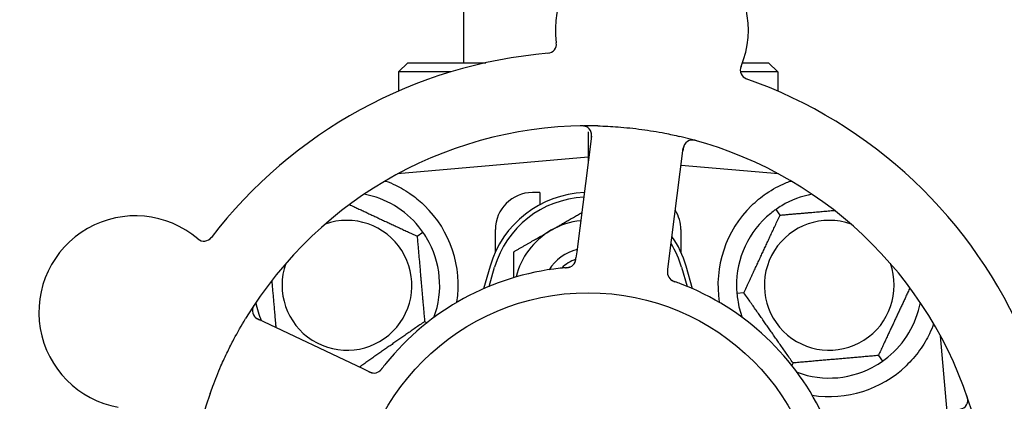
# Model space of a CAD drawing. Header units: inches. Extents: x 24 to 1128, y -69 to 748.
# Tile 32 of 256: x 120.07 to 123.39, y 225.5 to 226.79. Entities that reach past the tile are written whole.
import ezdxf

# ---------------------------------------------------------------- set-up
doc = ezdxf.new("R2010")
doc.units = ezdxf.units.IN
doc.header["$LTSCALE"] = 32
doc.header["$MEASUREMENT"] = 0
doc.layers.add('Dimension (ANSI)', color=7, linetype='Continuous', lineweight=25)
doc.layers.add('Visible (ANSI)', color=7, linetype='Continuous', lineweight=30)
doc.styles.add('Note Text (ANSI)', font='tahoma.ttf')
doc.dimstyles.new('SB Fraction-16 (ANSI)', dxfattribs={"dimscale": 32, "dimtxt": 0.125, "dimasz": 0.098425, "dimexe": 0.125, "dimexo": 0.0625, "dimgap": 0.031496, "dimtad": 0, "dimtih": 1, "dimtoh": 1, "dimdec": 4, "dimrnd": 1e-08, "dimzin": 0, "dimdsep": 46, "dimlunit": 5, "dimtxsty": 'Note Text (ANSI)', "dimcen": 0.09, "dimdle": 0.393701, "dimclrd": 256, "dimclre": 256, "dimclrt": 256, "dimadec": 0, "dimazin": 3, "dimtfac": 0.96, "dimtofl": 0, "dimtmove": 0, "dimatfit": 3, "dimfxl": 1, "dimfrac": 2, "dimtolj": 1, "dimtzin": 12, "dimlwd": -1, "dimlwe": -1, "dimarcsym": 0})

# ---------------------------------------------------------------- blocks, each defined once
blk = doc.blocks.new('*D15')
at = {"layer": 'Defpoints', "color": 0, "transparency": 16777216}
for p in [(157.2904, 468.9837), (65.9568, 162.272), (120.1654, 162.272)]:
    blk.add_point(p, dxfattribs=at)
at = {"layer": 'Dimension (ANSI)', "transparency": 16777216}
for p, q in [((155.2904, 468.9837), (61.9568, 468.9837)), ((65.9568, 465.8341), (65.9568, 331.6609)), ((65.9568, 165.4216), (65.9568, 324.5948)), ((118.1654, 162.272), (61.9568, 162.272))]:
    blk.add_line(p, q, dxfattribs=at)
for points in [[(65.4319, 465.8341), (66.4817, 465.8341), (65.9568, 468.9837)], [(65.4319, 165.4216), (66.4817, 165.4216), (65.9568, 162.272)]]:
    blk.add_solid(points, dxfattribs=at)
at = {"layer": 'Dimension (ANSI)', "transparency": 16777216, "insert": (53.754, 330.653), "char_height": 4, "attachment_point": 1, "style": 'Note Text (ANSI)'}
blk.add_mtext('\\A1;306 11/16', dxfattribs=at)

msp = doc.modelspace()

# ---------------------------------------------------------------- linework, layer by layer
at = {"layer": 'Visible (ANSI)'}
for p, q in [((121.56611, 228.8722), (121.56611, 226.6407)), ((121.37861, 226.6407), (121.34736, 226.60945)), ((121.37861, 226.6407), (121.64173, 226.6407)), ((122.50638, 226.6407), (122.59361, 226.6407)), ((122.59361, 226.6407), (122.62486, 226.60945)), ((121.52213, 226.60945), (121.34736, 226.60945)), ((121.34736, 226.60945), (121.34736, 226.54517)), ((122.62486, 226.60945), (122.49974, 226.60945)), ((122.62486, 226.60945), (122.62486, 226.54517)), ((121.99787, 226.39283), (121.94782, 226.00302)), ((121.98611, 226.40794), (121.98611, 226.32195)), ((122.25679, 225.96335), (122.30684, 226.35316)), ((121.98611, 226.32195), (121.34412, 226.26578)), ((121.98611, 226.32195), (121.98611, 226.30119)), ((121.98874, 226.32172), (121.98611, 226.32195)), ((122.62809, 226.26578), (122.29931, 226.29455)), ((121.34736, 226.26753), (121.34736, 226.26607)), ((122.62486, 226.26753), (122.62486, 226.26607)), ((121.82361, 226.2032), (121.79861, 226.2032)), ((121.82361, 226.2032), (121.82361, 226.16237)), ((122.63303, 226.12717), (122.61937, 226.14669)), ((121.41008, 226.05628), (121.42959, 226.06994)), ((121.67361, 226.00266), (121.67361, 226.0782)), ((122.29861, 226.0782), (122.29861, 226.00266)), ((121.94782, 226.00302), (121.94529, 225.98329)), ((122.25426, 225.94364), (122.25679, 225.96335)), ((121.65611, 225.9557), (121.63378, 225.87913)), ((121.65236, 225.88705), (121.67111, 225.95133)), ((122.30111, 225.95133), (122.31986, 225.88705)), ((122.33844, 225.87913), (122.31611, 225.9557)), ((122.51103, 225.86554), (122.4873, 225.86347)), ((121.22793, 225.60916), (120.87266, 225.77722)), ((121.43524, 225.7687), (121.44366, 225.76477)), ((123.19602, 225.46495), (123.17369, 225.72019)), ((122.67661, 225.62907), (122.67268, 225.62065)), ((122.96419, 225.65423), (122.97785, 225.63472)), ((121.24589, 225.60066), (121.22793, 225.60916))]:
    msp.add_line(p, q, dxfattribs=at)
msp.add_circle((121.98611, 225.0782), 0.7875, dxfattribs=at)
for centre, radius, start, end in [((122.20101, 226.75196), 0.325, 337.56477, 187.80207), ((121.84806, 226.7036), 0.03125, 274.85452, 7.80207), ((121.98611, 225.0782), 1.6, 94.81714, 142.5497), ((122.5303, 226.616), 0.03125, 157.56477, 250.51231), ((121.98611, 225.0782), 1.6, 22.81714, 70.5497), ((121.98611, 225.0782), 1.35, 88.62287, 148.74397), ((121.96688, 226.39681), 0.03125, 352.68342, 90.83549), ((121.98611, 225.0782), 1.35, 16.62287, 76.74397), ((122.33783, 226.34918), 0.03125, 74.53135, 172.68342), ((121.17361, 225.8907), 0.3125, 39.15807, 79.28378), ((121.98611, 225.85945), 0.34375, 92.10255, 163.7398), ((121.79861, 226.0782), 0.125, 90, 180), ((122.79861, 225.8907), 0.3125, 100.71622, 120.84193), ((121.17361, 225.8907), 0.375, 351.21293, 45.72238), ((121.98611, 225.85945), 0.32812, 92.55546, 163.7398), ((122.79861, 225.8907), 0.375, 134.27762, 188.78707), ((122.17361, 226.0782), 0.125, 0, 31.69426), ((122.79861, 225.8907), 0.3125, 129.15807, 180.84193), ((120.46068, 225.79981), 0.325, 49.56477, 259.80207), ((121.17361, 225.8907), 0.21875, 160.34111, 109.65889), ((121.98611, 225.85945), 0.25, 95.68783, 120), ((122.79861, 225.8907), 0.21875, 70.34111, 19.65889), ((121.98611, 225.85945), 0.25, 120, 166.26096), ((120.69174, 226.07097), 0.03125, 229.56477, 322.51231), ((121.17361, 225.8907), 0.3125, 339.72028, 30.84193), ((121.98611, 225.85945), 0.32812, 16.2602, 31.61609), ((121.98611, 225.85945), 0.34375, 16.2602, 34.73634), ((121.98611, 225.85945), 0.15607, 103.81163, 147.53073), ((121.98611, 225.85945), 0.126, 109.2275, 134.92348), ((121.91356, 225.98154), 0.03125, 293.46904, 335.46837), ((121.98611, 225.0782), 0.875, 96.19111, 141.17573), ((122.28451, 225.93391), 0.03125, 190.67765, 232.13682), ((121.98611, 225.0782), 0.875, 24.19111, 69.17573), ((121.17361, 225.8907), 0.3125, 190.71622, 202.42184), ((122.79861, 225.8907), 0.3125, 189.15807, 200.27972), ((122.79861, 225.8907), 0.3125, 309.15807, 349.28378), ((120.88602, 225.80547), 0.03125, 146.53135, 244.68342), ((121.26449, 225.62643), 0.03125, 262.67765, 304.13682), ((122.79861, 225.8907), 0.3125, 249.72028, 300.84193), ((122.79861, 225.8907), 0.375, 261.21293, 313.75453), ((121.98611, 225.0782), 1.35, 160.62287, 220.74397), ((123.23424, 225.50396), 0.03125, 280.68342, 18.83549)]:
    msp.add_arc(centre, radius, start, end, dxfattribs=at)
for points, knots in [([(121.98006, 226.42515), (121.9798, 226.42526), (121.97946, 226.4254), (121.97835, 226.42585), (121.97746, 226.42616), (121.97545, 226.42673), (121.97422, 226.42702), (121.97205, 226.42738), (121.97135, 226.42747), (121.9696, 226.42768), (121.96851, 226.42778), (121.96618, 226.42792), (121.96492, 226.42796), (121.96295, 226.42798), (121.96222, 226.42798), (121.96076, 226.42796), (121.96005, 226.42795), (121.95933, 226.42794)], [0.051298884, 0.051298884, 0.051298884, 0.051298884, 0.057269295, 0.057269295, 0.069785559, 0.069785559, 0.08363266, 0.08363266, 0.08945843, 0.08945843, 0.097820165, 0.097820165, 0.107290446, 0.107290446, 0.113094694, 0.113094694, 0.118968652, 0.118968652, 0.118968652, 0.118968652]), ([(122.01855, 226.42781), (122.04147, 226.42726), (122.06424, 226.42613), (122.11358, 226.42244), (122.14045, 226.41962), (122.1934, 226.41245), (122.21917, 226.40819), (122.26177, 226.39987), (122.27873, 226.39622), (122.29567, 226.39223)], [-0.73118965, -0.73118965, -0.73118965, -0.73118965, -0.55244576, -0.55244576, -0.34137939, -0.34137939, -0.13566771, -0.13566771, 0, 0, 0, 0]), ([(121.99684, 226.38479), (121.99696, 226.38572), (121.99708, 226.38667), (121.99752, 226.39033), (121.99776, 226.39304), (121.99787, 226.39759), (121.99778, 226.39954), (121.99743, 226.40271), (121.99717, 226.40413), (121.9966, 226.40634), (121.99635, 226.40716), (121.99605, 226.40801), (121.99598, 226.40819), (121.99592, 226.40834)], [0, 0, 0, 0, 0.007248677, 0.007248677, 0.028564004, 0.028564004, 0.047482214, 0.047482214, 0.065361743, 0.065361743, 0.076705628, 0.076705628, 0.079955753, 0.079955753, 0.079955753, 0.079955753]), ([(122.31259, 226.3676), (122.31242, 226.36736), (122.31221, 226.36706), (122.31124, 226.36555), (122.3104, 226.36401), (122.30915, 226.36109), (122.30864, 226.35967), (122.30757, 226.35594), (122.30705, 226.35355), (122.30647, 226.35003), (122.30632, 226.349), (122.30605, 226.34701), (122.30593, 226.34605), (122.3058, 226.3451)], [0.058736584, 0.058736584, 0.058736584, 0.058736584, 0.064782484, 0.064782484, 0.086145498, 0.086145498, 0.103238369, 0.103238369, 0.123434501, 0.123434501, 0.131598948, 0.131598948, 0.13893919, 0.13893919, 0.13893919, 0.13893919]), ([(122.35298, 226.3774), (122.35237, 226.37757), (122.35177, 226.37774), (122.35016, 226.37818), (122.34912, 226.37845), (122.34718, 226.37892), (122.34627, 226.37912), (122.34395, 226.37959), (122.3425, 226.37982), (122.33997, 226.38013), (122.33884, 226.38022), (122.33691, 226.38029), (122.33608, 226.38028), (122.33442, 226.38021), (122.33363, 226.38013), (122.33274, 226.38001), (122.33255, 226.37998), (122.33239, 226.37995)], [0, 0, 0, 0, 0.005149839, 0.005149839, 0.013554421, 0.013554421, 0.020527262, 0.020527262, 0.031641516, 0.031641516, 0.041623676, 0.041623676, 0.051235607, 0.051235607, 0.06373445, 0.06373445, 0.067355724, 0.067355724, 0.067355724, 0.067355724]), ([(121.30471, 226.24204), (121.31551, 226.23801), (121.32654, 226.23329), (121.35465, 226.21971), (121.37428, 226.20834), (121.40801, 226.184), (121.42242, 226.17185), (121.43541, 226.15919)], [1.39731378, 1.39731378, 1.39731378, 1.39731378, 1.49356897, 1.49356897, 1.66386875, 1.66386875, 1.79881771, 1.79881771, 1.79881771, 1.79881771]), ([(122.53681, 226.15919), (122.55195, 226.17395), (122.5689, 226.18787), (122.60791, 226.21464), (122.63032, 226.22655), (122.65605, 226.2376), (122.66176, 226.23989), (122.66751, 226.24204)], [0.55181372, 0.55181372, 0.55181372, 0.55181372, 0.71000954, 0.71000954, 0.90366002, 0.90366002, 0.95550669, 0.95550669, 0.95550669, 0.95550669]), ([(121.94143, 225.96742), (121.94147, 225.9675), (121.94152, 225.96759), (121.94165, 225.96786), (121.94174, 225.96807), (121.94216, 225.96898), (121.94251, 225.96985), (121.94324, 225.972), (121.94362, 225.97338), (121.94425, 225.97623), (121.94451, 225.97772), (121.94484, 225.97988), (121.94493, 225.98055), (121.94507, 225.98157), (121.94511, 225.98191), (121.9452, 225.98258), (121.94524, 225.98291), (121.94528, 225.98324)], [0.038929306, 0.038929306, 0.038929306, 0.038929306, 0.040726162, 0.040726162, 0.043941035, 0.043941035, 0.054249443, 0.054249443, 0.066768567, 0.066768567, 0.078206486, 0.078206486, 0.083402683, 0.083402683, 0.086046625, 0.086046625, 0.088630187, 0.088630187, 0.088630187, 0.088630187]), ([(121.94179, 225.96814), (121.94179, 225.96814), (121.9418, 225.96815), (121.94183, 225.96821), (121.94192, 225.96842), (121.9422, 225.96905), (121.94241, 225.96955), (121.94285, 225.97068), (121.94306, 225.97132), (121.94331, 225.97213), (121.94337, 225.97234), (121.9438, 225.97387), (121.94419, 225.97566), (121.94466, 225.97857), (121.94478, 225.97944), (121.94497, 225.98081), (121.94503, 225.98128), (121.94516, 225.98224), (121.94522, 225.98275), (121.94528, 225.98324)], [0.028019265, 0.028019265, 0.028019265, 0.028019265, 0.028672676, 0.028672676, 0.033062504, 0.033062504, 0.040781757, 0.040781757, 0.051074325, 0.051074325, 0.054504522, 0.054504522, 0.075062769, 0.075062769, 0.083066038, 0.083066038, 0.087153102, 0.087153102, 0.091266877, 0.091266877, 0.091266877, 0.091266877]), ([(121.91016, 225.9499), (121.90968, 225.94986), (121.90917, 225.94981), (121.90863, 225.94976), (121.90375, 225.94933), (121.89709, 225.94868), (121.89174, 225.9481)], [0.48080563, 0.48080563, 0.48080563, 0.48080563, 0.5329828, 0.5329828, 0.5329828, 1, 1, 1, 1]), ([(121.9102, 225.9499), (121.91049, 225.94993), (121.91079, 225.94995), (121.9116, 225.95003), (121.91211, 225.95007), (121.91369, 225.95022), (121.91478, 225.95034), (121.91703, 225.95062), (121.91822, 225.9508), (121.92055, 225.95122), (121.92164, 225.95147), (121.92378, 225.95205), (121.92472, 225.95238), (121.92588, 225.95283), (121.92619, 225.95296), (121.92643, 225.95306)], [0.001596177, 0.001596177, 0.001596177, 0.001596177, 0.00393777, 0.00393777, 0.007842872, 0.007842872, 0.016055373, 0.016055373, 0.025513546, 0.025513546, 0.037191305, 0.037191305, 0.054193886, 0.054193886, 0.06155888, 0.06155888, 0.06155888, 0.06155888]), ([(121.9102, 225.9499), (121.91074, 225.94995), (121.91129, 225.95), (121.91237, 225.95009), (121.91291, 225.95014), (121.91472, 225.95032), (121.91599, 225.95046), (121.91804, 225.95075), (121.91888, 225.95088), (121.92079, 225.95124), (121.92178, 225.95147), (121.92351, 225.95195), (121.92428, 225.95221), (121.92549, 225.95266), (121.92598, 225.95287), (121.92627, 225.95299), (121.92631, 225.95301), (121.92633, 225.95302), (121.92633, 225.95302), (121.92633, 225.95302)], [0, 0, 0, 0, 0.004180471, 0.004180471, 0.008305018, 0.008305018, 0.018114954, 0.018114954, 0.025612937, 0.025612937, 0.036850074, 0.036850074, 0.047489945, 0.047489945, 0.056089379, 0.056089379, 0.058286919, 0.058286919, 0.058652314, 0.058652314, 0.058652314, 0.058652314]), ([(122.25426, 225.94364), (122.25419, 225.94312), (122.25412, 225.94259), (122.25399, 225.94156), (122.25393, 225.94106), (122.2538, 225.93993), (122.25373, 225.93931), (122.25349, 225.93709), (122.25339, 225.93567), (122.25332, 225.93343), (122.25333, 225.93246), (122.25345, 225.9307), (122.25353, 225.92993), (122.25371, 225.92867), (122.25381, 225.92812), (122.25387, 225.92779), (122.25388, 225.92775), (122.25388, 225.92775), (122.25388, 225.92775), (122.25388, 225.92775)], [0, 0, 0, 0, 0.004355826, 0.004355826, 0.008687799, 0.008687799, 0.014307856, 0.014307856, 0.029588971, 0.029588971, 0.043844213, 0.043844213, 0.054171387, 0.054171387, 0.06195455, 0.06195455, 0.063871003, 0.063871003, 0.063878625, 0.063878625, 0.063878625, 0.063878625]), ([(122.25425, 225.9436), (122.25421, 225.9433), (122.25418, 225.94301), (122.25397, 225.94139), (122.2538, 225.94002), (122.25353, 225.93716), (122.25343, 225.93564), (122.25337, 225.93294), (122.25341, 225.93172), (122.2536, 225.92946), (122.25376, 225.92838), (122.25394, 225.92748), (122.25396, 225.92735), (122.25399, 225.92723)], [0, 0, 0, 0, 0.002309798, 0.002309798, 0.012623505, 0.012623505, 0.02433842, 0.02433842, 0.035397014, 0.035397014, 0.047442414, 0.047442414, 0.049661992, 0.049661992, 0.049661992, 0.049661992]), ([(122.26474, 225.90971), (122.26493, 225.90957), (122.26516, 225.90938), (122.26587, 225.90886), (122.26639, 225.90849), (122.26753, 225.90777), (122.26813, 225.9074), (122.26937, 225.90673), (122.26999, 225.90641), (122.2715, 225.90568), (122.27244, 225.90526), (122.27384, 225.90467), (122.27427, 225.9045), (122.27581, 225.90389), (122.27698, 225.90346), (122.2785, 225.90291), (122.27888, 225.90277), (122.27942, 225.90258), (122.27959, 225.90252), (122.27975, 225.90246)], [0.044252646, 0.044252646, 0.044252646, 0.044252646, 0.05067159, 0.05067159, 0.061250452, 0.061250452, 0.07105005, 0.07105005, 0.078610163, 0.078610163, 0.087196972, 0.087196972, 0.090753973, 0.090753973, 0.100050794, 0.100050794, 0.103147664, 0.103147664, 0.104517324, 0.104517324, 0.104517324, 0.104517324]), ([(122.26503, 225.90948), (122.26503, 225.90948), (122.26506, 225.90946), (122.26517, 225.90937), (122.26528, 225.90929), (122.26563, 225.90901), (122.26593, 225.9088), (122.26694, 225.9081), (122.26773, 225.90759), (122.26948, 225.90662), (122.27041, 225.90615), (122.27264, 225.90513), (122.27399, 225.90458), (122.27662, 225.90358), (122.27793, 225.90311), (122.27939, 225.90259), (122.27957, 225.90252), (122.27975, 225.90246)], [0.030853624, 0.030853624, 0.030853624, 0.030853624, 0.032941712, 0.032941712, 0.036385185, 0.036385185, 0.042347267, 0.042347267, 0.055267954, 0.055267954, 0.065838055, 0.065838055, 0.077516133, 0.077516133, 0.087897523, 0.087897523, 0.089364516, 0.089364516, 0.089364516, 0.089364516]), ([(120.86387, 225.82859), (120.86352, 225.82806), (120.86318, 225.82755), (120.86225, 225.82615), (120.86167, 225.82524), (120.86063, 225.82354), (120.86016, 225.82275), (120.859, 225.82068), (120.85832, 225.81937), (120.85725, 225.81706), (120.85682, 225.81601), (120.85615, 225.8142), (120.8559, 225.81341), (120.85546, 225.81181), (120.85529, 225.81103), (120.85513, 225.81014), (120.8551, 225.80996), (120.85508, 225.8098)], [0, 0, 0, 0, 0.005149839, 0.005149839, 0.013554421, 0.013554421, 0.020527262, 0.020527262, 0.031641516, 0.031641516, 0.041623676, 0.041623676, 0.051235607, 0.051235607, 0.06373445, 0.06373445, 0.067355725, 0.067355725, 0.067355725, 0.067355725]), ([(120.71258, 225.52611), (120.71547, 225.53432), (120.71844, 225.54251), (120.73011, 225.57376), (120.73928, 225.5964), (120.75632, 225.63538), (120.76388, 225.65176), (120.77848, 225.68182), (120.78542, 225.69552), (120.805, 225.73256), (120.81812, 225.75571), (120.83205, 225.77867)], [-0.73117437, -0.73117437, -0.73117437, -0.73117437, -0.66329539, -0.66329539, -0.47009836, -0.47009836, -0.32966499, -0.32966499, -0.20932583, -0.20932583, 0, 0, 0, 0]), ([(120.8607, 225.78715), (120.86088, 225.78691), (120.86111, 225.78662), (120.86224, 225.78523), (120.86345, 225.78396), (120.86583, 225.78187), (120.86703, 225.78094), (120.87024, 225.77878), (120.87236, 225.77754), (120.87552, 225.77591), (120.87646, 225.77544), (120.87827, 225.77456), (120.87914, 225.77415), (120.88, 225.77374)], [0.058736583, 0.058736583, 0.058736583, 0.058736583, 0.064782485, 0.064782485, 0.086145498, 0.086145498, 0.103238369, 0.103238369, 0.123434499, 0.123434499, 0.131598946, 0.131598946, 0.138939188, 0.138939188, 0.138939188, 0.138939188]), ([(123.15044, 225.76133), (123.14628, 225.75003), (123.14146, 225.73832), (123.12774, 225.70992), (123.11651, 225.69046), (123.08969, 225.65318), (123.07414, 225.63534), (123.05795, 225.61984)], [1.39089206, 1.39089206, 1.39089206, 1.39089206, 1.4959744, 1.4959744, 1.66977331, 1.66977331, 1.84048199, 1.84048199, 1.84048199, 1.84048199]), ([(121.24589, 225.60066), (121.24637, 225.60044), (121.24685, 225.60021), (121.24778, 225.59977), (121.24824, 225.59955), (121.24927, 225.59908), (121.24984, 225.59882), (121.25188, 225.59791), (121.2532, 225.59737), (121.25531, 225.59662), (121.25624, 225.59633), (121.25795, 225.59589), (121.2587, 225.59573), (121.25995, 225.59551), (121.26051, 225.59543), (121.26084, 225.59539), (121.26088, 225.59539), (121.26088, 225.59539), (121.26088, 225.59539), (121.26088, 225.59539)], [0, 0, 0, 0, 0.004355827, 0.004355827, 0.008687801, 0.008687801, 0.014307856, 0.014307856, 0.029588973, 0.029588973, 0.043844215, 0.043844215, 0.054171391, 0.054171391, 0.061954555, 0.061954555, 0.063871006, 0.063871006, 0.063878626, 0.063878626, 0.063878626, 0.063878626]), ([(121.24593, 225.60064), (121.2462, 225.60052), (121.24646, 225.60039), (121.24794, 225.59969), (121.24919, 225.59911), (121.25183, 225.59796), (121.25324, 225.5974), (121.25579, 225.59652), (121.25697, 225.59618), (121.25917, 225.59565), (121.26025, 225.59548), (121.26116, 225.59536), (121.2613, 225.59535), (121.26141, 225.59533)], [0, 0, 0, 0, 0.002309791, 0.002309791, 0.012623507, 0.012623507, 0.024338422, 0.024338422, 0.035397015, 0.035397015, 0.047442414, 0.047442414, 0.049661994, 0.049661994, 0.049661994, 0.049661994]), ([(121.2814, 225.60015), (121.28159, 225.60028), (121.28184, 225.60045), (121.28256, 225.60096), (121.28307, 225.60134), (121.28411, 225.6022), (121.28464, 225.60266), (121.28567, 225.60363), (121.28616, 225.60411), (121.28732, 225.60533), (121.28801, 225.60609), (121.289, 225.60725), (121.2893, 225.6076), (121.29036, 225.60888), (121.29113, 225.60985), (121.29212, 225.61113), (121.29237, 225.61145), (121.29272, 225.6119), (121.29283, 225.61204), (121.29294, 225.61218)], [0.044252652, 0.044252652, 0.044252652, 0.044252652, 0.050671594, 0.050671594, 0.061250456, 0.061250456, 0.071050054, 0.071050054, 0.078610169, 0.078610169, 0.087196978, 0.087196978, 0.090753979, 0.090753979, 0.100050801, 0.100050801, 0.10314767, 0.10314767, 0.10451733, 0.10451733, 0.10451733, 0.10451733]), ([(121.28171, 225.60035), (121.28171, 225.60035), (121.28174, 225.60037), (121.28185, 225.60045), (121.28197, 225.60052), (121.28234, 225.60078), (121.28263, 225.60099), (121.28361, 225.60174), (121.28433, 225.60233), (121.2858, 225.6037), (121.28654, 225.60444), (121.28819, 225.60624), (121.28913, 225.60735), (121.29091, 225.60955), (121.29176, 225.61065), (121.2927, 225.61188), (121.29282, 225.61203), (121.29294, 225.61218)], [0.030853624, 0.030853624, 0.030853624, 0.030853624, 0.032941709, 0.032941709, 0.03638518, 0.03638518, 0.042347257, 0.042347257, 0.055267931, 0.055267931, 0.065838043, 0.065838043, 0.077516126, 0.077516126, 0.087897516, 0.087897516, 0.089364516, 0.089364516, 0.089364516, 0.089364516]), ([(123.26526, 225.50019), (123.26529, 225.50047), (123.26532, 225.50083), (123.2654, 225.50203), (123.26542, 225.50296), (123.26534, 225.50506), (123.26524, 225.50632), (123.2649, 225.50849), (123.26478, 225.50918), (123.26444, 225.51091), (123.26419, 225.51198), (123.26361, 225.51424), (123.26326, 225.51545), (123.26267, 225.51733), (123.26244, 225.51803), (123.26198, 225.51941), (123.26174, 225.52008), (123.26151, 225.52076)], [0.051298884, 0.051298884, 0.051298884, 0.051298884, 0.057269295, 0.057269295, 0.069785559, 0.069785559, 0.08363266, 0.08363266, 0.08945843, 0.08945843, 0.097820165, 0.097820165, 0.107290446, 0.107290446, 0.113094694, 0.113094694, 0.118968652, 0.118968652, 0.118968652, 0.118968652])]:
    msp.add_open_spline(points, degree=3, knots=knots, dxfattribs=at)
for points, weights in [([(121.30157, 226.24178), (121.30314, 226.24191), (121.30471, 226.24204)], [0.999914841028, 0.999914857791, 0.999914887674]), ([(122.66751, 226.24204), (122.66907, 226.24191), (122.67064, 226.24178)], [0.999914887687, 0.999914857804, 0.999914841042]), ([(121.18203, 226.16262), (121.29267, 226.11103), (121.41008, 226.05628)], [1.07748863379, 1.18694802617, 1.04422863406]), ([(121.86111, 226.07596), (121.91032, 226.10437), (121.96488, 226.13587)], [1, 1.03200893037, 1.01002889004]), ([(122.51103, 225.86554), (122.57203, 225.99636), (122.63303, 226.12717)], [1.04422863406, 1.20577136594, 1.04422863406]), ([(122.63303, 226.12717), (122.73042, 226.13569), (122.81579, 226.14316)], [1.04422863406, 1.14843950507, 1.11819795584]), ([(121.73611, 226.00379), (121.8031, 226.04246), (121.86111, 226.07596)], [1, 1.0379548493, 1]), ([(121.41008, 226.05628), (121.42266, 225.91249), (121.43524, 225.7687)], [1.04422863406, 1.20577136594, 1.04422863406]), ([(121.73611, 225.91673), (121.73611, 225.95769), (121.73611, 226.00379)], [1.01840264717, 1.02228011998, 1]), ([(120.93517, 225.74765), (120.92783, 225.83154), (120.92115, 225.90788)], [1.06521891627, 1.14516515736, 1.11819795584]), ([(122.67661, 225.62907), (122.59382, 225.74731), (122.51103, 225.86554)], [1.04422863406, 1.20577136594, 1.04422863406]), ([(123.07053, 225.88228), (123.01893, 225.77164), (122.96419, 225.65423)], [1.07748863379, 1.18694802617, 1.04422863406]), ([(121.43524, 225.7687), (121.32357, 225.69051), (121.21567, 225.61496)], [1.04422863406, 1.19550179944, 1.06346205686]), ([(122.96419, 225.65423), (122.8204, 225.64165), (122.67661, 225.62907)], [1.04422863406, 1.20577136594, 1.04422863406])]:
    msp.add_rational_spline(points, weights, degree=2, dxfattribs=at)
for points in [[(122.6384, 226.15901), (122.63219, 226.1553), (122.62561, 226.15105), (122.61937, 226.14669)], [(122.61937, 226.14669), (122.61312, 226.14231), (122.60688, 226.13758), (122.60128, 226.13302)], [(121.42959, 226.06994), (121.42522, 226.07619), (121.42049, 226.08243), (121.41592, 226.08803)], [(121.44192, 226.05091), (121.43821, 226.05712), (121.43396, 226.0637), (121.42959, 226.06994)], [(122.29717, 225.89604), (122.29159, 225.89817), (122.2844, 225.9008), (122.27975, 225.90246)], [(122.48614, 225.88611), (122.48625, 225.87888), (122.48664, 225.87106), (122.4873, 225.86347)], [(122.4873, 225.86347), (122.48797, 225.85587), (122.48894, 225.8481), (122.49009, 225.84096)], [(122.95882, 225.62239), (122.96502, 225.6261), (122.9716, 225.63035), (122.97785, 225.63472)], [(122.97785, 225.63472), (122.98409, 225.63909), (122.99034, 225.64382), (122.99594, 225.64839)], [(121.30442, 225.62677), (121.30067, 225.62211), (121.29595, 225.61609), (121.29293, 225.61218)]]:
    msp.add_open_spline(points, degree=3, dxfattribs=at)

# ---------------------------------------------------------------- dimensions: what is measured, and where the dimension line sits
at = {"layer": 'Dimension (ANSI)'}
dim = msp.add_linear_dim(base=(65.95681, 162.27197), p1=(157.29037, 468.98367), p2=(120.16537, 162.27197), angle=270, dimstyle='SB Fraction-16 (ANSI)', override={"dimgap": 0.031496, "dimdec": 4, "dimtol": 0, "dimlim": 0, "dimtp": 0, "dimtm": 0, "dimtdec": 2, "dimatfit": 1}, dxfattribs=at)
dim.commit()
dim.dimension.update_dxf_attribs({"geometry": '*D15', "text_midpoint": (65.95681, 328.12782), "dimtype": 160})

doc.saveas('drawing.dxf')
